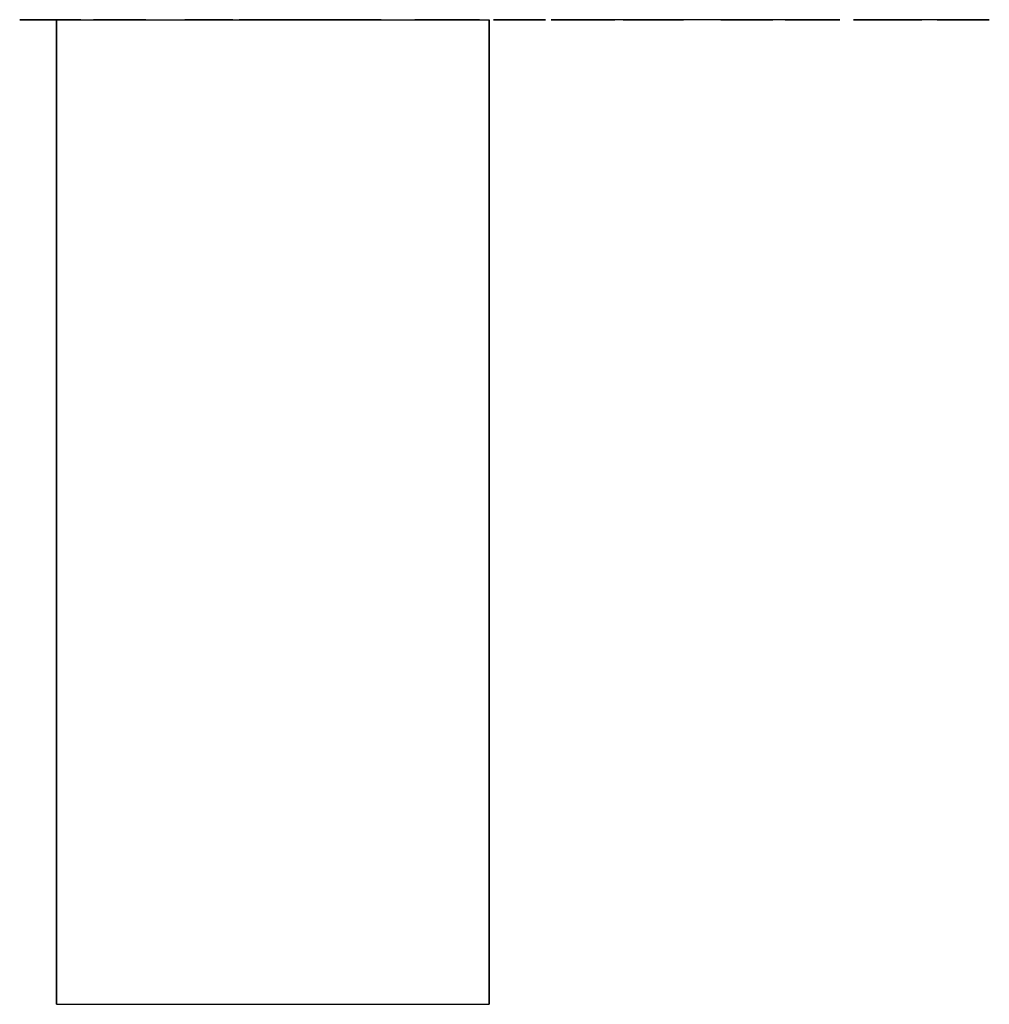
# Model space of a CAD drawing. Header units: inches. Extents: x -377 to 3073, y -401 to 2575.
# Tile 4 of 11: x -259 to -79, y 923 to 1106. Entities that reach past the tile are written whole.
import ezdxf

# ---------------------------------------------------------------- set-up
doc = ezdxf.new("R2010")
doc.units = ezdxf.units.IN
doc.layers.add('1', color=7, linetype='Continuous')

# ---------------------------------------------------------------- blocks, each defined once
blk = doc.blocks.new('SV105_P63_SERVICE_SPACE_GE_R06')
at = {"layer": '1', "color": 11}
for p, q in [((-112.633106, 1105.901009, -921.999735), (-317.36689, 1105.901009, -921.999735)), ((-317.36689, 1105.901009, -841.999735), (-317.36689, 923.785143, -841.999735)), ((-112.633106, 1105.901009, -841.999735), (-317.36689, 1105.901009, -841.999735)), ((-317.36689, 1105.901009, -921.999735), (-317.36689, 1105.901009, -841.999735)), ((-317.36689, 1105.901009, -921.999735), (-317.36689, 923.785143, -921.999735)), ((-112.633106, 1105.901009, -921.999735), (-112.633106, 1105.901009, -841.999735)), ((-112.633106, 923.785143, -921.999735), (-112.633106, 1105.901009, -921.999735)), ((-112.633106, 923.785143, -841.999735), (-112.633106, 1105.901009, -841.999735)), ((-317.36689, 923.785143, -921.999735), (-112.633106, 923.785143, -921.999735)), ((-317.36689, 923.785143, -841.999735), (-112.633106, 923.785143, -841.999735)), ((-317.36689, 923.785143, -921.999735), (-317.36689, 923.785143, -841.999735)), ((-112.633106, 923.785143, -921.999735), (-112.633106, 923.785143, -841.999735))]:
    blk.add_line(p, q, dxfattribs=at)
at = {"layer": '1', "color": 2, "extrusion": (0, -1, 0)}
for points, knots in [([(-191.6919557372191, 1105.90100947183, -884.7163966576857), (-193.9431854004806, 1105.90100947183, -885.588549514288), (-197.6775781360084, 1105.90100947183, -886.0344254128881), (-207.1062576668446, 1105.90100947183, -886.0344254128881), (-210.4301320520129, 1105.90100947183, -885.6081484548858), (-215.2490344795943, 1105.90100947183, -883.9138117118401), (-216.4554820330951, 1105.90100947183, -882.8691965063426), (-216.4289969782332, 1105.90100947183, -881.5952653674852), (-216.4554820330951, 1105.90100947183, -880.2968355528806), (-215.2371695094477, 1105.90100947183, -879.2237935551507), (-210.3462844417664, 1105.90100947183, -877.5608926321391), (-206.8943772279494, 1105.90100947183, -877.131606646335), (-199.5977446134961, 1105.90100947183, -877.131606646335), (-197.1213919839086, 1105.90100947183, -877.3128968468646), (-192.8837832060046, 1105.90100947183, -878.0282581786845), (-191.2549523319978, 1105.90100947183, -878.5574295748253), (-190.0763673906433, 1105.90100947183, -879.2433924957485), (-188.9242675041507, 1105.90100947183, -879.9342551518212), (-188.3283537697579, 1105.90100947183, -880.7084133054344), (-188.315111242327, 1105.90100947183, -881.5707666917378), (-188.3283537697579, 1105.90100947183, -882.7859010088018), (-189.4672111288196, 1105.90100947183, -883.8344443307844), (-191.6919557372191, 1105.90100947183, -884.7163966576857)], [-0.0777661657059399, 0, 0, 0, 0.2047018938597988, 0.2047018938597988, 0.3689816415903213, 0.3689816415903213, 0.5349822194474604, 0.5349822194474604, 0.5349822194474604, 0.6394115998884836, 0.6394115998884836, 0.7434637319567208, 0.7434637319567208, 0.8085346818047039, 0.8085346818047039, 0.8736056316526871, 0.8736056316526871, 0.8736056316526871, 0.9222338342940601, 0.9222338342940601, 0.9222338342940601, 1, 1, 1, 1.204701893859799]), ([(-219.8720541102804, 1105.90100947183, -797.4521136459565), (-219.8720541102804, 1105.90100947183, -798.0172164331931), (-219.8720541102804, 1105.90100947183, -798.5823192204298), (-219.8720541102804, 1105.90100947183, -799.1474220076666), (-208.2053874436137, 1105.90100947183, -799.1474220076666), (-196.538720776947, 1105.90100947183, -799.1474220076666), (-184.8720541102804, 1105.90100947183, -799.1474220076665), (-184.8720541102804, 1105.90100947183, -797.5599078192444), (-184.8720541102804, 1105.90100947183, -795.972393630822), (-184.8720541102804, 1105.90100947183, -794.3848794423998), (-184.8852966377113, 1105.90100947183, -793.5470247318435), (-184.9912368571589, 1105.90100947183, -792.9051594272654), (-185.2163598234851, 1105.90100947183, -792.4641832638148), (-185.5209379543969, 1105.90100947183, -791.8419168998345), (-186.0506390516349, 1105.90100947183, -791.3225449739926), (-187.6500966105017, 1105.90100947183, -790.4742993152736), (-188.7653571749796, 1105.90100947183, -790.1417088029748), (-191.6531136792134, 1105.90100947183, -789.6371535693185), (-193.2280889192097, 1105.90100947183, -789.5047432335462), (-197.9291861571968, 1105.90100947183, -789.5047432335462), (-200.4187813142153, 1105.90100947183, -789.8428249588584), (-204.5227825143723, 1105.90100947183, -791.2134014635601), (-205.5436394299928, 1105.90100947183, -792.4396845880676), (-205.5224395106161, 1105.90100947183, -795.3027336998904), (-205.5303969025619, 1105.90100947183, -796.3774384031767), (-205.5303969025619, 1105.90100947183, -797.4521136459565), (-210.3109493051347, 1105.90100947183, -797.4521136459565), (-215.0915017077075, 1105.90100947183, -797.4521136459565), (-219.8720541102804, 1105.90100947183, -797.4521136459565)], [-0.169952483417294, 0, 0, 0, 0.0230045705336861, 0.0230045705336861, 0.0230045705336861, 0.4979387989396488, 0.4979387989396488, 0.4979387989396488, 0.5625643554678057, 0.5625643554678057, 0.5625643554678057, 0.5892543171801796, 0.5892543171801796, 0.5892543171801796, 0.6204111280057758, 0.6204111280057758, 0.6519739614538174, 0.6519739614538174, 0.6841408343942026, 0.6841408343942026, 0.7398142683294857, 0.7398142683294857, 0.7961784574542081, 0.7961784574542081, 0.830047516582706, 0.830047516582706, 0.830047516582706, 1, 1, 1, 1.023004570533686]), ([(-219.8720541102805, 1105.90100947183, -757.4016785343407), (-219.8720541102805, 1105.90100947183, -757.9667813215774), (-219.8720541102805, 1105.90100947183, -758.5318841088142), (-219.8720541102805, 1105.90100947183, -759.0969868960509), (-208.2053874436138, 1105.90100947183, -759.0969868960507), (-196.5387207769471, 1105.90100947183, -759.0969868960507), (-184.8720541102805, 1105.90100947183, -759.0969868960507), (-184.8720541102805, 1105.90100947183, -757.5094727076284), (-184.8720541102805, 1105.90100947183, -755.9219585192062), (-184.8720541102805, 1105.90100947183, -754.3344443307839), (-184.8852966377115, 1105.90100947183, -753.4916898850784), (-184.9912368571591, 1105.90100947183, -752.8498245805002), (-185.2163598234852, 1105.90100947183, -752.4137481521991), (-185.5209379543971, 1105.90100947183, -751.7914817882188), (-186.0506390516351, 1105.90100947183, -751.2672101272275), (-187.6521469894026, 1105.90100947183, -750.4277530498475), (-188.7653571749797, 1105.90100947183, -750.0912736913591), (-191.6514206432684, 1105.90100947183, -749.5771268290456), (-193.2280889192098, 1105.90100947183, -749.4543081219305), (-197.9291861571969, 1105.90100947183, -749.4543081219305), (-200.4187813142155, 1105.90100947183, -749.7923898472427), (-204.5213226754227, 1105.90100947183, -751.1624788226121), (-205.543639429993, 1105.90100947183, -752.3892494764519), (-205.5224395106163, 1105.90100947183, -755.2522985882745), (-205.5303969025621, 1105.90100947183, -756.327003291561), (-205.5303969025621, 1105.90100947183, -757.4016785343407), (-210.3109493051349, 1105.90100947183, -757.4016785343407), (-215.0915017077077, 1105.90100947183, -757.4016785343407), (-219.8720541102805, 1105.90100947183, -757.4016785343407)], [-0.1699477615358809, 0, 0, 0, 0.0229957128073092, 0.0229957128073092, 0.0229957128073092, 0.4977470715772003, 0.4977470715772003, 0.4977470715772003, 0.5623477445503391, 0.5623477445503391, 0.5623477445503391, 0.589030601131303, 0.589030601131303, 0.589030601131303, 0.6201829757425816, 0.6201829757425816, 0.6518217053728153, 0.6518217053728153, 0.6840284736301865, 0.6840284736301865, 0.7397709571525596, 0.7397709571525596, 0.796165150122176, 0.796165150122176, 0.8300522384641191, 0.8300522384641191, 0.8300522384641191, 1, 1, 1, 1.022995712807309]), ([(-219.87205411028, 1105.90100947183, -896.4169641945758), (-219.87205411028, 1105.90100947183, -896.9820669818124), (-219.87205411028, 1105.90100947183, -897.5471697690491), (-219.87205411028, 1105.90100947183, -898.1122725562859), (-208.2053874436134, 1105.90100947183, -898.1122725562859), (-196.5387207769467, 1105.90100947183, -898.1122725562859), (-184.87205411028, 1105.90100947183, -898.1122725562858), (-184.87205411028, 1105.90100947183, -895.2165290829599), (-184.87205411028, 1105.90100947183, -892.3207856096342), (-184.87205411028, 1105.90100947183, -889.4250421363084), (-186.209549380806, 1105.90100947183, -889.4250421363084), (-187.5470446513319, 1105.90100947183, -889.4250421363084), (-188.8845399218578, 1105.90100947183, -889.4250421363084), (-188.8845399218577, 1105.90100947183, -891.7556828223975), (-188.8845399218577, 1105.90100947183, -894.0863235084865), (-188.8845399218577, 1105.90100947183, -896.4169641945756), (-192.6145184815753, 1105.90100947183, -896.4169641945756), (-196.3444970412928, 1105.90100947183, -896.4169641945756), (-200.0744756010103, 1105.90100947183, -896.4169641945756), (-200.0744756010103, 1105.90100947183, -894.4391044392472), (-200.0744756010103, 1105.90100947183, -892.4612446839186), (-200.0744756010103, 1105.90100947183, -890.48338492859), (-201.4163850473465, 1105.90100947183, -890.48338492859), (-202.7582944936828, 1105.90100947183, -890.48338492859), (-204.100203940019, 1105.90100947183, -890.48338492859), (-204.100203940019, 1105.90100947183, -892.4612446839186), (-204.100203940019, 1105.90100947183, -894.439104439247), (-204.100203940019, 1105.90100947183, -896.4169641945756), (-209.357487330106, 1105.90100947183, -896.4169641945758), (-214.614770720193, 1105.90100947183, -896.4169641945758), (-219.87205411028, 1105.90100947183, -896.4169641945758)], [-0.1589237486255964, 0, 0, 0, 0.0170826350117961, 0.0170826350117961, 0.0170826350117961, 0.369757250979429, 0.369757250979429, 0.369757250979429, 0.4572934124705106, 0.4572934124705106, 0.4572934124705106, 0.4977248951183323, 0.4977248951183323, 0.4977248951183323, 0.5681784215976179, 0.5681784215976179, 0.5681784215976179, 0.6809328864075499, 0.6809328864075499, 0.6809328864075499, 0.7407221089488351, 0.7407221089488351, 0.7407221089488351, 0.7812870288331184, 0.7812870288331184, 0.7812870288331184, 0.8410762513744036, 0.8410762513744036, 0.8410762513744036, 1, 1, 1, 1.017082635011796]), ([(-219.8720541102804, 1105.90100947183, -815.4635400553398), (-219.8720541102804, 1105.90100947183, -816.0286428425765), (-219.8720541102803, 1105.90100947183, -816.5937456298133), (-219.8720541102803, 1105.90100947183, -817.1588484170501), (-208.2053874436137, 1105.90100947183, -817.1588484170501), (-196.538720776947, 1105.90100947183, -817.1588484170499), (-184.8720541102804, 1105.90100947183, -817.1588484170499), (-184.8720541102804, 1105.90100947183, -815.2610176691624), (-184.8720541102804, 1105.90100947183, -813.363186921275), (-184.8720541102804, 1105.90100947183, -811.4653561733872), (-184.8852966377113, 1105.90100947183, -810.3139184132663), (-185.216359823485, 1105.90100947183, -809.4466652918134), (-185.8387586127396, 1105.90100947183, -808.8488976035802), (-186.4876424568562, 1105.90100947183, -808.2560296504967), (-187.600014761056, 1105.90100947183, -807.7758556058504), (-190.8034392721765, 1105.90100947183, -807.0548181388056), (-192.5792050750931, 1105.90100947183, -806.8841038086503), (-197.0154517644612, 1105.90100947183, -806.8841038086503), (-199.1342561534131, 1105.90100947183, -807.1731881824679), (-200.8292996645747, 1105.90100947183, -807.7709558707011), (-202.5508282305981, 1105.90100947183, -808.3589240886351), (-203.649958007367, 1105.90100947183, -809.2751745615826), (-204.1002039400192, 1105.90100947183, -810.5099078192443), (-204.7226027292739, 1105.90100947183, -810.083630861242), (-205.3317589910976, 1105.90100947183, -809.7553486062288), (-205.9011876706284, 1105.90100947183, -809.5397602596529), (-207.2121978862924, 1105.90100947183, -809.0595862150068), (-208.7218460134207, 1105.90100947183, -808.6137103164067), (-210.4433745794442, 1105.90100947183, -808.1825336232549), (-213.5862677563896, 1105.90100947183, -807.449206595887), (-216.729160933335, 1105.90100947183, -806.7158795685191), (-219.8720541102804, 1105.90100947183, -805.9825525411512), (-219.8720541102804, 1105.90100947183, -806.647283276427), (-219.8720541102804, 1105.90100947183, -807.3120140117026), (-219.8720541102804, 1105.90100947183, -807.976744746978), (-217.4707424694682, 1105.90100947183, -808.5434807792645), (-215.0694308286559, 1105.90100947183, -809.1102168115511), (-210.6017440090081, 1105.90100947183, -810.1646401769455), (-209.0131816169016, 1105.90100947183, -810.5785041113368), (-206.8019605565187, 1105.90100947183, -811.2213376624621), (-206.020370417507, 1105.90100947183, -811.5094537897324), (-205.0792426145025, 1105.90100947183, -812.0124343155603), (-204.7623303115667, 1105.90100947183, -812.2787122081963), (-204.5636924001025, 1105.90100947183, -812.5432979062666), (-204.4577521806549, 1105.90100947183, -812.7392873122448), (-204.4047820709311, 1105.90100947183, -813.0528703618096), (-204.3782970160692, 1105.90100947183, -813.4938465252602), (-204.3782970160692, 1105.90100947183, -814.1504110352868), (-204.3782970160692, 1105.90100947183, -814.8069755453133), (-204.3782970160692, 1105.90100947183, -815.4635400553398), (-209.5428827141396, 1105.90100947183, -815.4635400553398), (-214.70746841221, 1105.90100947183, -815.4635400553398), (-219.8720541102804, 1105.90100947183, -815.4635400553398)], [-0.1311604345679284, 0, 0, 0, 0.0137409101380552, 0.0137409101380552, 0.0137409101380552, 0.2974249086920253, 0.2974249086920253, 0.2974249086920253, 0.3435721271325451, 0.3435721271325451, 0.3435721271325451, 0.3668080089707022, 0.3668080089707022, 0.3668080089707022, 0.39663627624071, 0.39663627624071, 0.4269378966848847, 0.4269378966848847, 0.4666434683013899, 0.4666434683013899, 0.4666434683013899, 0.5005910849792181, 0.5005910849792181, 0.5005910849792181, 0.5163528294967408, 0.5163528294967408, 0.5163528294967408, 0.5528111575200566, 0.5528111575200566, 0.5528111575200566, 0.6272372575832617, 0.6272372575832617, 0.6272372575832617, 0.6425668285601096, 0.6425668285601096, 0.6425668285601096, 0.6994656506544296, 0.6994656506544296, 0.7484281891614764, 0.7484281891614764, 0.7967954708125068, 0.7967954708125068, 0.8439113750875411, 0.8439113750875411, 0.8439113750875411, 0.8521653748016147, 0.8521653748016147, 0.8521653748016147, 0.8688395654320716, 0.8688395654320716, 0.8688395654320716, 1, 1, 1, 1.013740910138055]), ([(-195.2409530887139, 1105.90100947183, -825.5765934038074), (-198.4809581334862, 1105.90100947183, -826.0257357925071), (-201.7209631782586, 1105.90100947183, -826.4748781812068), (-204.9609682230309, 1105.90100947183, -826.9240205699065), (-204.9609682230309, 1105.90100947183, -825.4834984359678), (-204.9609682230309, 1105.90100947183, -824.0429763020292), (-204.9609682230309, 1105.90100947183, -822.6024541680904), (-201.9151869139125, 1105.90100947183, -823.0205649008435), (-198.8694056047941, 1105.90100947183, -823.4386756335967), (-192.9106781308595, 1105.90100947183, -824.2566621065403), (-190.5001282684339, 1105.90100947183, -824.5819471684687), (-188.6064468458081, 1105.90100947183, -824.8416331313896), (-190.8311914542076, 1105.90100947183, -825.0474220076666), (-193.0294510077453, 1105.90100947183, -825.2924087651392), (-195.2409530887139, 1105.90100947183, -825.5765934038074)], [-0.1788844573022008, 0, 0, 0, 0.2504035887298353, 0.2504035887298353, 0.2504035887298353, 0.3606797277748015, 0.3606797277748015, 0.3606797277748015, 0.5960297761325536, 0.5960297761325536, 0.8211155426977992, 0.8211155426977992, 0.8211155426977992, 1, 1, 1, 1.250403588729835]), ([(-188.8845399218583, 1105.90100947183, -757.4016785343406), (-193.0956636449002, 1105.90100947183, -757.4016785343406), (-197.3067873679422, 1105.90100947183, -757.4016785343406), (-201.5179110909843, 1105.90100947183, -757.4016785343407), (-201.5179110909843, 1105.90100947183, -756.3139373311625), (-201.5179110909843, 1105.90100947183, -755.2261961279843), (-201.5179110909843, 1105.90100947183, -754.1384549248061), (-201.5311536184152, 1105.90100947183, -753.0507137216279), (-200.9749674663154, 1105.90100947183, -752.281455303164), (-198.7334244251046, 1105.90100947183, -751.3837832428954), (-197.1346345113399, 1105.90100947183, -751.1496164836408), (-193.6253647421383, 1105.90100947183, -751.1496164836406), (-192.3673246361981, 1105.90100947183, -751.2819093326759), (-190.2734315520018, 1105.90100947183, -751.8048591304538), (-189.5731513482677, 1105.90100947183, -752.1687613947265), (-189.215603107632, 1105.90100947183, -752.6048378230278), (-189.0169651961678, 1105.90100947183, -752.8841227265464), (-188.9110249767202, 1105.90100947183, -753.4083943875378), (-188.8845399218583, 1105.90100947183, -754.1678533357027), (-188.8845399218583, 1105.90100947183, -755.2457950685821), (-188.8845399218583, 1105.90100947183, -756.3237368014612), (-188.8845399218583, 1105.90100947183, -757.4016785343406)], [-0.0928442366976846, 0, 0, 0, 0.4134814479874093, 0.4134814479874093, 0.4134814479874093, 0.5202844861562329, 0.5202844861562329, 0.5202844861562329, 0.6203118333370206, 0.6203118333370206, 0.7194783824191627, 0.7194783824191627, 0.7909555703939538, 0.7909555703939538, 0.8607520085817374, 0.8607520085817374, 0.8607520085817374, 0.9071557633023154, 0.9071557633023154, 0.9071557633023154, 1, 1, 1, 1.413481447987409]), ([(-188.8845399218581, 1105.90100947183, -797.4521136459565), (-193.0956636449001, 1105.90100947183, -797.4521136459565), (-197.3067873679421, 1105.90100947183, -797.4521136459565), (-201.5179110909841, 1105.90100947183, -797.4521136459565), (-201.5179110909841, 1105.90100947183, -796.3643724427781), (-201.5179110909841, 1105.90100947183, -795.2766312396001), (-201.5179110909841, 1105.90100947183, -794.1888900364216), (-201.5311536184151, 1105.90100947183, -793.1011488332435), (-200.9749674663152, 1105.90100947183, -792.3318904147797), (-198.7334244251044, 1105.90100947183, -791.4342183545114), (-197.1346345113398, 1105.90100947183, -791.2000515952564), (-193.6253647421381, 1105.90100947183, -791.2000515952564), (-192.3673246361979, 1105.90100947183, -791.3323444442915), (-190.2734315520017, 1105.90100947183, -791.8552942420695), (-189.5731513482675, 1105.90100947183, -792.2191965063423), (-189.2156031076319, 1105.90100947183, -792.6601726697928), (-189.0169651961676, 1105.90100947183, -792.9345578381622), (-188.91102497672, 1105.90100947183, -793.4588294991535), (-188.8845399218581, 1105.90100947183, -794.2231881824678), (-188.8845399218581, 1105.90100947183, -795.2994966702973), (-188.8845399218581, 1105.90100947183, -796.3758051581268), (-188.8845399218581, 1105.90100947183, -797.4521136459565)], [-0.0927076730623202, 0, 0, 0, 0.4135409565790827, 0.4135409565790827, 0.4135409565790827, 0.5203593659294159, 0.5203593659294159, 0.5203593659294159, 0.6204011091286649, 0.6204011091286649, 0.7195819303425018, 0.7195819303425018, 0.7910694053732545, 0.7910694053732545, 0.8608758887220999, 0.8608758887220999, 0.8608758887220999, 0.9072923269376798, 0.9072923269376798, 0.9072923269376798, 1, 1, 1, 1.413540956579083]), ([(-188.8845399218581, 1105.90100947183, -815.4635400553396), (-192.7116303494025, 1105.90100947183, -815.4635400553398), (-196.538720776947, 1105.90100947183, -815.4635400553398), (-200.3658112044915, 1105.90100947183, -815.4635400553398), (-200.3658112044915, 1105.90100947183, -814.2451392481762), (-200.3658112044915, 1105.90100947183, -813.0267384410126), (-200.3658112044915, 1105.90100947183, -811.808337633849), (-200.3790537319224, 1105.90100947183, -811.0292797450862), (-200.1671732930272, 1105.90100947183, -810.4119131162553), (-199.7434124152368, 1105.90100947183, -809.9611374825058), (-199.3064090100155, 1105.90100947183, -809.5103618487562), (-198.631040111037, 1105.90100947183, -809.1673803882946), (-196.7112492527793, 1105.90100947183, -808.6905884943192), (-195.6647139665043, 1105.90100947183, -808.5794121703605), (-192.9102682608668, 1105.90100947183, -808.5794121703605), (-191.5595304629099, 1105.90100947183, -808.8047999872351), (-190.486885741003, 1105.90100947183, -809.2555756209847), (-189.440726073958, 1105.90100947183, -809.7063512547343), (-188.91102497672, 1105.90100947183, -810.4168128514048), (-188.8845399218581, 1105.90100947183, -811.4016596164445), (-188.8845399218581, 1105.90100947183, -812.7556197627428), (-188.8845399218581, 1105.90100947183, -814.1095799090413), (-188.8845399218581, 1105.90100947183, -815.4635400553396)], [-0.1205760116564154, 0, 0, 0, 0.363631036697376, 0.363631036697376, 0.363631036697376, 0.4793974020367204, 0.4793974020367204, 0.4793974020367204, 0.5427519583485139, 0.5427519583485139, 0.5427519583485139, 0.6172286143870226, 0.6172286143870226, 0.6906561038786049, 0.6906561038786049, 0.7948206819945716, 0.7948206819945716, 0.7948206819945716, 0.8794239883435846, 0.8794239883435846, 0.8794239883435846, 1, 1, 1, 1.363631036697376]), ([(-188.8845399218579, 1105.90100947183, -871.4087159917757), (-192.7116303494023, 1105.90100947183, -871.4087159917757), (-196.5387207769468, 1105.90100947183, -871.4087159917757), (-200.3658112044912, 1105.90100947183, -871.4087159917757), (-200.3658112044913, 1105.90100947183, -870.1903151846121), (-200.3658112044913, 1105.90100947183, -868.9719143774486), (-200.3658112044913, 1105.90100947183, -867.753513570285), (-200.3790537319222, 1105.90100947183, -866.9744556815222), (-200.167173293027, 1105.90100947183, -866.3570890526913), (-199.7434124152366, 1105.90100947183, -865.9063134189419), (-199.3064090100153, 1105.90100947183, -865.4555377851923), (-198.6310401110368, 1105.90100947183, -865.1125563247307), (-196.7112492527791, 1105.90100947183, -864.6357644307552), (-195.6647139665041, 1105.90100947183, -864.5245881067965), (-192.9102682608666, 1105.90100947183, -864.5245881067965), (-191.5595304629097, 1105.90100947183, -864.7499759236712), (-190.4868857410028, 1105.90100947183, -865.2007515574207), (-189.4407260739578, 1105.90100947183, -865.6515271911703), (-188.9110249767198, 1105.90100947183, -866.3619887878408), (-188.8845399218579, 1105.90100947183, -867.3468355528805), (-188.8845399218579, 1105.90100947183, -868.7007956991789), (-188.8845399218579, 1105.90100947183, -870.0547558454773), (-188.8845399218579, 1105.90100947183, -871.4087159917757)], [-0.1205760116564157, 0, 0, 0, 0.3636310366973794, 0.3636310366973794, 0.3636310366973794, 0.4793974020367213, 0.4793974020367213, 0.4793974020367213, 0.5427519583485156, 0.5427519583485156, 0.5427519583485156, 0.6172286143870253, 0.6172286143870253, 0.6906561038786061, 0.6906561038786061, 0.794820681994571, 0.794820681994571, 0.794820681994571, 0.8794239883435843, 0.8794239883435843, 0.8794239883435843, 1, 1, 1, 1.363631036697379])]:
    blk.add_open_spline(points, degree=3, knots=knots, dxfattribs=at)
at = {"layer": '1', "color": 2, "extrusion": (0, 1, 0)}
for points, knots in [([(-219.8720541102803, 1105.90100947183, -831.5689694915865), (-219.8720541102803, 1105.90100947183, -834.7488976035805), (-219.8720541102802, 1105.90100947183, -837.9288257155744), (-219.8720541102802, 1105.90100947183, -841.1087538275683), (-208.2053874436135, 1105.90100947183, -841.1087538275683), (-196.5387207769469, 1105.90100947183, -841.1087538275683), (-184.8720541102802, 1105.90100947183, -841.1087538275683), (-184.8720541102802, 1105.90100947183, -838.0349866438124), (-184.8720541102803, 1105.90100947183, -834.9612194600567), (-184.8720541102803, 1105.90100947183, -831.8874522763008), (-186.2095493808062, 1105.90100947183, -831.8874522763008), (-187.5470446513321, 1105.90100947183, -831.8874522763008), (-188.884539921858, 1105.90100947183, -831.8874522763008), (-188.884539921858, 1105.90100947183, -834.3961166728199), (-188.884539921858, 1105.90100947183, -836.904781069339), (-188.884539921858, 1105.90100947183, -839.4134454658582), (-192.5218207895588, 1105.90100947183, -839.4134454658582), (-196.1591016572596, 1105.90100947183, -839.4134454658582), (-199.7963825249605, 1105.90100947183, -839.4134454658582), (-199.7963825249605, 1105.90100947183, -837.0811715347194), (-199.7963825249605, 1105.90100947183, -834.7488976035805), (-199.7963825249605, 1105.90100947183, -832.4166236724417), (-201.1338777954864, 1105.90100947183, -832.4166236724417), (-202.4713730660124, 1105.90100947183, -832.4166236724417), (-203.8088683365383, 1105.90100947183, -832.4166236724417), (-203.8088683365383, 1105.90100947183, -834.7488976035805), (-203.8088683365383, 1105.90100947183, -837.0811715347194), (-203.8088683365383, 1105.90100947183, -839.4134454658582), (-207.8257683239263, 1105.90100947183, -839.4134454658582), (-211.8426683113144, 1105.90100947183, -839.4134454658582), (-215.8595682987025, 1105.90100947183, -839.4134454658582), (-215.8595682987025, 1105.90100947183, -836.798620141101), (-215.8595682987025, 1105.90100947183, -834.1837948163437), (-215.8595682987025, 1105.90100947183, -831.5689694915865), (-217.1970635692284, 1105.90100947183, -831.5689694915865), (-218.5345588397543, 1105.90100947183, -831.5689694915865), (-219.8720541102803, 1105.90100947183, -831.5689694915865)], [-0.0339680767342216, 0, 0, 0, 0.0807599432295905, 0.0807599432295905, 0.0807599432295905, 0.377055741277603, 0.377055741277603, 0.377055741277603, 0.4551195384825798, 0.4551195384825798, 0.4551195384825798, 0.4890876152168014, 0.4890876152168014, 0.4890876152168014, 0.5527996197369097, 0.5527996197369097, 0.5527996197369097, 0.6451748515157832, 0.6451748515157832, 0.6451748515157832, 0.7044071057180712, 0.7044071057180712, 0.7044071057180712, 0.7383751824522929, 0.7383751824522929, 0.7383751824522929, 0.7976074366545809, 0.7976074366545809, 0.7976074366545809, 0.8996237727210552, 0.8996237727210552, 0.8996237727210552, 0.9660319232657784, 0.9660319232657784, 0.9660319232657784, 1, 1, 1, 1.080759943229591]), ([(-219.87205411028, 1105.90100947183, -905.5304715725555), (-219.87205411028, 1105.90100947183, -908.7087664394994), (-219.87205411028, 1105.90100947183, -911.8870613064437), (-219.87205411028, 1105.90100947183, -915.0653561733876), (-208.2053874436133, 1105.90100947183, -915.0653561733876), (-196.5387207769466, 1105.90100947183, -915.0653561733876), (-184.87205411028, 1105.90100947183, -915.0653561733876), (-184.87205411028, 1105.90100947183, -911.9915889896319), (-184.87205411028, 1105.90100947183, -908.917821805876), (-184.87205411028, 1105.90100947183, -905.8440546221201), (-186.2095493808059, 1105.90100947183, -905.8440546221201), (-187.5470446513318, 1105.90100947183, -905.8440546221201), (-188.8845399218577, 1105.90100947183, -905.8440546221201), (-188.8845399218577, 1105.90100947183, -908.3527190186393), (-188.8845399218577, 1105.90100947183, -910.8613834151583), (-188.8845399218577, 1105.90100947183, -913.3700478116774), (-192.5218207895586, 1105.90100947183, -913.3700478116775), (-196.1591016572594, 1105.90100947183, -913.3700478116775), (-199.7963825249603, 1105.90100947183, -913.3700478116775), (-199.7963825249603, 1105.90100947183, -911.0394071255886), (-199.7963825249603, 1105.90100947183, -908.7087664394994), (-199.7963825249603, 1105.90100947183, -906.3781257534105), (-201.1338777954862, 1105.90100947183, -906.3781257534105), (-202.4713730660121, 1105.90100947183, -906.3781257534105), (-203.808868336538, 1105.90100947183, -906.3781257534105), (-203.808868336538, 1105.90100947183, -908.7087664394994), (-203.808868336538, 1105.90100947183, -911.0394071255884), (-203.808868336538, 1105.90100947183, -913.3700478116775), (-207.8257683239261, 1105.90100947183, -913.3700478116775), (-211.8426683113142, 1105.90100947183, -913.3700478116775), (-215.8595682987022, 1105.90100947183, -913.3700478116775), (-215.8595682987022, 1105.90100947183, -910.7568557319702), (-215.8595682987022, 1105.90100947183, -908.1436636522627), (-215.8595682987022, 1105.90100947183, -905.5304715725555), (-217.1970635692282, 1105.90100947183, -905.5304715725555), (-218.5345588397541, 1105.90100947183, -905.5304715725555), (-219.87205411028, 1105.90100947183, -905.5304715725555)], [-0.0339737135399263, 0, 0, 0, 0.0807318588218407, 0.0807318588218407, 0.0807318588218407, 0.377076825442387, 0.377076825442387, 0.377076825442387, 0.4551535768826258, 0.4551535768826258, 0.4551535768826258, 0.4891272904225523, 0.4891272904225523, 0.4891272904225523, 0.5528498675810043, 0.5528498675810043, 0.5528498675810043, 0.6452404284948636, 0.6452404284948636, 0.6452404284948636, 0.7044410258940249, 0.7044410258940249, 0.7044410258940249, 0.7384147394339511, 0.7384147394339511, 0.7384147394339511, 0.7976153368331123, 0.7976153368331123, 0.7976153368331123, 0.89964860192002, 0.89964860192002, 0.89964860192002, 0.9660262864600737, 0.9660262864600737, 0.9660262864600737, 1, 1, 1, 1.080731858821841]), ([(-219.8720541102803, 1105.90100947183, -828.8153183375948), (-219.8720541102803, 1105.90100947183, -829.411452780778), (-219.8720541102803, 1105.90100947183, -830.0075872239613), (-219.8720541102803, 1105.90100947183, -830.6037216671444), (-208.2053874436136, 1105.90100947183, -828.9721098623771), (-196.5387207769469, 1105.90100947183, -827.3404980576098), (-184.8720541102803, 1105.90100947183, -825.7088862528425), (-184.8720541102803, 1105.90100947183, -825.1421502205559), (-184.8720541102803, 1105.90100947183, -824.5754141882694), (-184.8720541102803, 1105.90100947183, -824.0086781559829), (-196.5387207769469, 1105.90100947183, -822.2578394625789), (-208.2053874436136, 1105.90100947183, -820.5070007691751), (-219.8720541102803, 1105.90100947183, -818.756162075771), (-219.8720541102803, 1105.90100947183, -819.3539297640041), (-219.8720541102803, 1105.90100947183, -819.9516974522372), (-219.8720541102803, 1105.90100947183, -820.5494651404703), (-216.2391874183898, 1105.90100947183, -821.0492381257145), (-212.6063207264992, 1105.90100947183, -821.5490111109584), (-208.9734540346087, 1105.90100947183, -822.0487840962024), (-208.9734540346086, 1105.90100947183, -823.8437204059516), (-208.9734540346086, 1105.90100947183, -825.6386567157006), (-208.9734540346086, 1105.90100947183, -827.4335930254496), (-212.6063207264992, 1105.90100947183, -827.8941681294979), (-216.2391874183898, 1105.90100947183, -828.3547432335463), (-219.8720541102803, 1105.90100947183, -828.8153183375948)], [-0.1062600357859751, 0, 0, 0, 0.0172982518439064, 0.0172982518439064, 0.0172982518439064, 0.3591288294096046, 0.3591288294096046, 0.3591288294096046, 0.3755740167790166, 0.3755740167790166, 0.3755740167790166, 0.7179009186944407, 0.7179009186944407, 0.7179009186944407, 0.7352465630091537, 0.7352465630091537, 0.7352465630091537, 0.841655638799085, 0.841655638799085, 0.841655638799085, 0.8937399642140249, 0.8937399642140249, 0.8937399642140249, 1, 1, 1, 1.017298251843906]), ([(-219.8720541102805, 1105.90100947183, -772.7623482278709), (-219.8720541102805, 1105.90100947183, -773.3274510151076), (-219.8720541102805, 1105.90100947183, -773.8925538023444), (-219.8720541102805, 1105.90100947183, -774.457656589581), (-208.2053874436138, 1105.90100947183, -774.457656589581), (-196.5387207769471, 1105.90100947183, -774.457656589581), (-184.8720541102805, 1105.90100947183, -774.4576565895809), (-184.8720541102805, 1105.90100947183, -773.6018361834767), (-184.8720541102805, 1105.90100947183, -772.7460157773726), (-184.8720541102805, 1105.90100947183, -771.8901953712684), (-193.1133203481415, 1105.90100947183, -770.8547180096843), (-201.3545865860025, 1105.90100947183, -769.8192406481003), (-211.9260760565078, 1105.90100947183, -768.4909814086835), (-213.6480662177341, 1105.90100947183, -768.2888900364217), (-214.7604385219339, 1105.90100947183, -768.1565971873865), (-213.5156409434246, 1105.90100947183, -768.0096051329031), (-211.6484445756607, 1105.90100947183, -767.7793175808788), (-201.0681483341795, 1105.90100947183, -766.4813924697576), (-192.9720667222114, 1105.90100947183, -765.4241782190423), (-184.8720541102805, 1105.90100947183, -764.3985003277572), (-184.8720541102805, 1105.90100947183, -763.6194424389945), (-184.8720541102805, 1105.90100947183, -762.8403845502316), (-184.8720541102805, 1105.90100947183, -762.0613266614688), (-196.5387207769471, 1105.90100947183, -762.0613266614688), (-208.2053874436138, 1105.90100947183, -762.0613266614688), (-219.8720541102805, 1105.90100947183, -762.0613266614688), (-219.8720541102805, 1105.90100947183, -762.6264294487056), (-219.8720541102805, 1105.90100947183, -763.1915322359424), (-219.8720541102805, 1105.90100947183, -763.7566350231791), (-210.0240278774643, 1105.90100947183, -763.7566350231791), (-200.176001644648, 1105.90100947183, -763.7566350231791), (-190.3279754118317, 1105.90100947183, -763.7566350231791), (-200.176001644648, 1105.90100947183, -764.9913682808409), (-210.0240278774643, 1105.90100947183, -766.2261015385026), (-219.8720541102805, 1105.90100947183, -767.4608347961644), (-219.8720541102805, 1105.90100947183, -768.0030721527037), (-219.8720541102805, 1105.90100947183, -768.545309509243), (-219.8720541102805, 1105.90100947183, -769.0875468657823), (-210.0240278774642, 1105.90100947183, -770.312480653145), (-200.176001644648, 1105.90100947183, -771.5374144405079), (-190.3279754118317, 1105.90100947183, -772.7623482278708), (-200.176001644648, 1105.90100947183, -772.7623482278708), (-210.0240278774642, 1105.90100947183, -772.7623482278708), (-219.8720541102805, 1105.90100947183, -772.7623482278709)], [-0.1141571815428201, 0, 0, 0, 0.0067956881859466, 0.0067956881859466, 0.0067956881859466, 0.1470941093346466, 0.1470941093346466, 0.1470941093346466, 0.1573858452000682, 0.1573858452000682, 0.1573858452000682, 0.2572710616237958, 0.2572710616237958, 0.2855136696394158, 0.2855136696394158, 0.2855136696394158, 0.3086799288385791, 0.3086799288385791, 0.3844922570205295, 0.3844922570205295, 0.3844922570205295, 0.3935230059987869, 0.3935230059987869, 0.3935230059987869, 0.5287616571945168, 0.5287616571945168, 0.5287616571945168, 0.5353122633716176, 0.5353122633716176, 0.5353122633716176, 0.6494694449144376, 0.6494694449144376, 0.6494694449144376, 0.7645203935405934, 0.7645203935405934, 0.7645203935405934, 0.7708059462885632, 0.7708059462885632, 0.7708059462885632, 0.8858428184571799, 0.8858428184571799, 0.8858428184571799, 1, 1, 1, 1.006795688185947]), ([(-219.8720541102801, 1105.90100947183, -871.4087159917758), (-219.8720541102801, 1105.90100947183, -871.9738187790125), (-219.8720541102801, 1105.90100947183, -872.5389215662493), (-219.8720541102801, 1105.90100947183, -873.1040243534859), (-208.2053874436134, 1105.90100947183, -873.1040243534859), (-196.5387207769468, 1105.90100947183, -873.1040243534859), (-184.8720541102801, 1105.90100947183, -873.1040243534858), (-184.8720541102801, 1105.90100947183, -871.2061936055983), (-184.8720541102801, 1105.90100947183, -869.3083628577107), (-184.8720541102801, 1105.90100947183, -867.4105321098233), (-184.8852966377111, 1105.90100947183, -866.2590943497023), (-185.2163598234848, 1105.90100947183, -865.3918412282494), (-185.8387586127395, 1105.90100947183, -864.7940735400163), (-186.487642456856, 1105.90100947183, -864.2012055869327), (-187.6000147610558, 1105.90100947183, -863.7210315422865), (-190.8034392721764, 1105.90100947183, -862.9999940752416), (-192.5792050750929, 1105.90100947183, -862.8292797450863), (-197.015451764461, 1105.90100947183, -862.8292797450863), (-199.1342561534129, 1105.90100947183, -863.118364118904), (-200.8292996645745, 1105.90100947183, -863.716131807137), (-202.5508282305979, 1105.90100947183, -864.3041000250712), (-203.6499580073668, 1105.90100947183, -865.2203504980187), (-204.1002039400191, 1105.90100947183, -866.4550837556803), (-204.7226027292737, 1105.90100947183, -866.028806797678), (-205.3317589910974, 1105.90100947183, -865.7005245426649), (-205.9011876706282, 1105.90100947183, -865.4849361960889), (-207.2121978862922, 1105.90100947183, -865.0047621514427), (-208.7218460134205, 1105.90100947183, -864.5588862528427), (-210.443374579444, 1105.90100947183, -864.127709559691), (-213.5862677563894, 1105.90100947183, -863.3943825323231), (-216.7291609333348, 1105.90100947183, -862.6610555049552), (-219.8720541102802, 1105.90100947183, -861.9277284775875), (-219.8720541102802, 1105.90100947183, -862.592459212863), (-219.8720541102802, 1105.90100947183, -863.2571899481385), (-219.8720541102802, 1105.90100947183, -863.9219206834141), (-217.4707424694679, 1105.90100947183, -864.4886567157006), (-215.0694308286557, 1105.90100947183, -865.0553927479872), (-210.6017440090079, 1105.90100947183, -866.1098161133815), (-209.0131816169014, 1105.90100947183, -866.5236800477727), (-206.8019605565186, 1105.90100947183, -867.1665135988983), (-206.0203704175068, 1105.90100947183, -867.4546297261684), (-205.0792426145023, 1105.90100947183, -867.9576102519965), (-204.7623303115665, 1105.90100947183, -868.2238881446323), (-204.5636924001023, 1105.90100947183, -868.4884738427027), (-204.4577521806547, 1105.90100947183, -868.6844632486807), (-204.4047820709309, 1105.90100947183, -868.9980462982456), (-204.378297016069, 1105.90100947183, -869.4390224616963), (-204.378297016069, 1105.90100947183, -870.0955869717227), (-204.378297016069, 1105.90100947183, -870.7521514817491), (-204.378297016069, 1105.90100947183, -871.4087159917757), (-209.5428827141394, 1105.90100947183, -871.4087159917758), (-214.7074684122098, 1105.90100947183, -871.4087159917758), (-219.8720541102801, 1105.90100947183, -871.4087159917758)], [-0.1311604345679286, 0, 0, 0, 0.0137409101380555, 0.0137409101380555, 0.0137409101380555, 0.2974249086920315, 0.2974249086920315, 0.2974249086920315, 0.3435721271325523, 0.3435721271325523, 0.3435721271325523, 0.3668080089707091, 0.3668080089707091, 0.3668080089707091, 0.3966362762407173, 0.3966362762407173, 0.4269378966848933, 0.4269378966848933, 0.4666434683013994, 0.4666434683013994, 0.4666434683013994, 0.5005910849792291, 0.5005910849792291, 0.5005910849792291, 0.5163528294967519, 0.5163528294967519, 0.5163528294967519, 0.5528111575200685, 0.5528111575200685, 0.5528111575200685, 0.6272372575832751, 0.6272372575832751, 0.6272372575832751, 0.6425668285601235, 0.6425668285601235, 0.6425668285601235, 0.6994656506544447, 0.6994656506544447, 0.7484281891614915, 0.7484281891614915, 0.7967954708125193, 0.7967954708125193, 0.8439113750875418, 0.8439113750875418, 0.8439113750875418, 0.8521653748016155, 0.8521653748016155, 0.8521653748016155, 0.8688395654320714, 0.8688395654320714, 0.8688395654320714, 1, 1, 1, 1.013740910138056]), ([(-204.987453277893, 1105.90100947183, -778.8037216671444), (-198.2823202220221, 1105.90100947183, -778.8037216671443), (-191.5771871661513, 1105.90100947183, -778.8037216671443), (-184.8720541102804, 1105.90100947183, -778.8037216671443), (-184.8720541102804, 1105.90100947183, -778.2386188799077), (-184.8720541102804, 1105.90100947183, -777.673516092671), (-184.8720541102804, 1105.90100947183, -777.1084133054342), (-191.6080863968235, 1105.90100947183, -777.1084133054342), (-198.3441186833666, 1105.90100947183, -777.1084133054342), (-208.6291483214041, 1105.90100947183, -777.1084133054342), (-211.4365641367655, 1105.90100947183, -777.2554053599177), (-215.5548886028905, 1105.90100947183, -777.8391912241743), (-217.2235486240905, 1105.90100947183, -778.3627455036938), (-218.5080737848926, 1105.90100947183, -779.1222044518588), (-219.8190840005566, 1105.90100947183, -779.8767636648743), (-220.4547253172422, 1105.90100947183, -780.8763096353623), (-220.4547253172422, 1105.90100947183, -783.3065782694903), (-219.8985391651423, 1105.90100947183, -784.2865252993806), (-217.6435431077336, 1105.90100947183, -785.8096964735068), (-216.0184786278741, 1105.90100947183, -786.3591132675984), (-211.7401152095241, 1105.90100947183, -787.0040369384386), (-208.8145437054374, 1105.90100947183, -787.1724693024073), (-198.3441186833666, 1105.90100947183, -787.1724693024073), (-191.6080863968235, 1105.90100947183, -787.1724693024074), (-184.8720541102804, 1105.90100947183, -787.1724693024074), (-184.8720541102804, 1105.90100947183, -786.6073665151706), (-184.8720541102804, 1105.90100947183, -786.0422637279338), (-184.8720541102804, 1105.90100947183, -785.4771609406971), (-191.5771871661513, 1105.90100947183, -785.4771609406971), (-198.2823202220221, 1105.90100947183, -785.4771609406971), (-208.0464771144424, 1105.90100947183, -785.4771609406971), (-210.2712217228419, 1105.90100947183, -785.3742665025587), (-213.131607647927, 1105.90100947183, -784.9626887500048), (-214.2439799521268, 1105.90100947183, -784.6099078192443), (-214.9988040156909, 1105.90100947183, -784.1101348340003), (-215.7933556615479, 1105.90100947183, -783.6054621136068), (-216.1641464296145, 1105.90100947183, -782.9880954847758), (-216.1509039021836, 1105.90100947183, -782.2629346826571), (-216.1641464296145, 1105.90100947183, -781.0184019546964), (-215.3960798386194, 1105.90100947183, -780.1266501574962), (-212.3210252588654, 1105.90100947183, -779.0764007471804), (-209.3707298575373, 1105.90100947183, -778.8037216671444), (-204.987453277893, 1105.90100947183, -778.8037216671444)], [-0.0268956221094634, 0, 0, 0, 0.1517460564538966, 0.1517460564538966, 0.1517460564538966, 0.1645350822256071, 0.1645350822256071, 0.1645350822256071, 0.3169804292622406, 0.3169804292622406, 0.3972989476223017, 0.3972989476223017, 0.4791781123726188, 0.4791781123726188, 0.4791781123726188, 0.5114913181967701, 0.5114913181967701, 0.5425273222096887, 0.5425273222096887, 0.572944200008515, 0.572944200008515, 0.6031878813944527, 0.6031878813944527, 0.6577409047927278, 0.6577409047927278, 0.6577409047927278, 0.6692060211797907, 0.6692060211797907, 0.6692060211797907, 0.8052434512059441, 0.8052434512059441, 0.8673066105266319, 0.8673066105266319, 0.9293697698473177, 0.9293697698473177, 0.9293697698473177, 0.9457910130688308, 0.9457910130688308, 0.9457910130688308, 0.9731043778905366, 0.9731043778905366, 1, 1, 1, 1.151746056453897]), ([(-206.0998255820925, 1105.90100947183, -845.4499191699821), (-206.0998255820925, 1105.90100947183, -846.6862856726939), (-206.0998255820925, 1105.90100947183, -847.9226521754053), (-206.0998255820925, 1105.90100947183, -849.1590186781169), (-204.7623303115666, 1105.90100947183, -849.1590186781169), (-203.4248350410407, 1105.90100947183, -849.1590186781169), (-202.0873397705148, 1105.90100947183, -849.1590186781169), (-202.0873397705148, 1105.90100947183, -847.3575493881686), (-202.0873397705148, 1105.90100947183, -845.5560800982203), (-202.0873397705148, 1105.90100947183, -843.754610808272), (-206.3955753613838, 1105.90100947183, -843.754610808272), (-210.7038109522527, 1105.90100947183, -843.754610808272), (-215.0120465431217, 1105.90100947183, -843.7546108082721), (-216.8395153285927, 1105.90100947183, -844.5973652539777), (-218.2034956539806, 1105.90100947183, -845.4646183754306), (-220.006932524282, 1105.90100947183, -847.2505512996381), (-220.454725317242, 1105.90100947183, -848.1741719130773), (-220.454725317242, 1105.90100947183, -850.3937519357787), (-219.7396288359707, 1105.90100947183, -851.5451896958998), (-216.7844866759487, 1105.90100947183, -853.6148446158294), (-214.6809833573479, 1105.90100947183, -854.4066350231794), (-209.1172875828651, 1105.90100947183, -855.4553391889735), (-205.9938853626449, 1105.90100947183, -855.7295635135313), (-199.1607412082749, 1105.90100947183, -855.7295635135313), (-195.9957771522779, 1105.90100947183, -855.4649778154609), (-190.0879532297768, 1105.90100947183, -854.4208226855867), (-187.9045928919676, 1105.90100947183, -853.6569755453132), (-185.035239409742, 1105.90100947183, -851.6712766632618), (-184.3158679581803, 1105.90100947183, -850.5358442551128), (-184.3026254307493, 1105.90100947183, -849.2521136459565), (-184.3158679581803, 1105.90100947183, -848.3113644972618), (-184.7263863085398, 1105.90100947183, -847.4637103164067), (-186.3756649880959, 1105.90100947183, -845.9479700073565), (-187.5205595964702, 1105.90100947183, -845.3568242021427), (-190.4752438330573, 1105.90100947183, -844.5098147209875), (-192.3805671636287, 1105.90100947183, -844.1808877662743), (-194.7377370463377, 1105.90100947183, -843.9554999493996), (-195.1173561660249, 1105.90100947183, -844.4732386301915), (-195.4969752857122, 1105.90100947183, -844.9909773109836), (-195.8765944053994, 1105.90100947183, -845.5087159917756), (-194.128580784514, 1105.90100947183, -845.7096051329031), (-192.7248728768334, 1105.90100947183, -845.9496921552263), (-190.6964634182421, 1105.90100947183, -846.5247594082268), (-189.8777294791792, 1105.90100947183, -846.9394386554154), (-189.2420881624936, 1105.90100947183, -847.4833092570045), (-188.6329319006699, 1105.90100947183, -848.0222801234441), (-188.3283537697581, 1105.90100947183, -848.6151480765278), (-188.3151112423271, 1105.90100947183, -849.2766123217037), (-188.3283537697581, 1105.90100947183, -850.0654696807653), (-188.6594169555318, 1105.90100947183, -850.7465328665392), (-189.2950582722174, 1105.90100947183, -851.3247016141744), (-189.9439421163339, 1105.90100947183, -851.8930708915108), (-190.8047063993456, 1105.90100947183, -852.3585457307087), (-191.8508660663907, 1105.90100947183, -852.7162263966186), (-192.9235107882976, 1105.90100947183, -853.0690073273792), (-194.0756106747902, 1105.90100947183, -853.3384927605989), (-195.3071657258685, 1105.90100947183, -853.5393819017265), (-197.4921827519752, 1105.90100947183, -853.8676641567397), (-199.8625951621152, 1105.90100947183, -854.0342551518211), (-205.5171543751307, 1105.90100947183, -854.0342551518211), (-208.1259322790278, 1105.90100947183, -853.8284662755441), (-212.3498455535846, 1105.90100947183, -853.0322984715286), (-213.9261592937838, 1105.90100947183, -852.4516406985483), (-215.9474418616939, 1105.90100947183, -850.9165297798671), (-216.4554820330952, 1105.90100947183, -850.11446703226), (-216.4289969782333, 1105.90100947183, -849.257013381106), (-216.4554820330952, 1105.90100947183, -848.5122536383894), (-216.0582062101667, 1105.90100947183, -847.7821931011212), (-215.2636545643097, 1105.90100947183, -847.0717315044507), (-214.4955879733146, 1105.90100947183, -846.3563701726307), (-213.6480662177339, 1105.90100947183, -845.8222990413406), (-212.7343318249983, 1105.90100947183, -845.4499191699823), (-210.5228297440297, 1105.90100947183, -845.4499191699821), (-208.3113276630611, 1105.90100947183, -845.4499191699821), (-206.0998255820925, 1105.90100947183, -845.4499191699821)], [-0.046368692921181, 0, 0, 0, 0.0250518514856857, 0.0250518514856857, 0.0250518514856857, 0.0521528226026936, 0.0521528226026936, 0.0521528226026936, 0.0886550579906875, 0.0886550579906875, 0.0886550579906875, 0.1759505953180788, 0.1759505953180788, 0.1759505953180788, 0.2088577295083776, 0.2088577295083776, 0.2418545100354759, 0.2418545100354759, 0.2863061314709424, 0.2863061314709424, 0.3304225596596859, 0.3304225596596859, 0.3737354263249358, 0.3737354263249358, 0.4163819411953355, 0.4163819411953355, 0.4586715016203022, 0.4586715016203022, 0.5012262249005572, 0.5012262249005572, 0.5012262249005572, 0.520622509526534, 0.520622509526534, 0.5401890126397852, 0.5401890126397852, 0.5599530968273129, 0.5599530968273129, 0.5599530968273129, 0.5722073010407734, 0.5722073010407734, 0.5722073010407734, 0.5991778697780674, 0.5991778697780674, 0.6258590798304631, 0.6258590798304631, 0.6258590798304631, 0.6392929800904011, 0.6392929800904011, 0.6392929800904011, 0.6543919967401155, 0.6543919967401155, 0.6543919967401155, 0.6732949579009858, 0.6732949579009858, 0.6732949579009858, 0.6962535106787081, 0.6962535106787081, 0.6962535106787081, 0.7420555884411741, 0.7420555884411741, 0.7991876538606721, 0.7991876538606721, 0.8566667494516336, 0.8566667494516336, 0.9146266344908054, 0.9146266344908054, 0.9146266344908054, 0.9325147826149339, 0.9325147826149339, 0.9325147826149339, 0.953631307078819, 0.953631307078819, 0.953631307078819, 1, 1, 1, 1.025051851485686]), ([(-214.2042523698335, 1105.90100947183, -920.5481598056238), (-212.7343318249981, 1105.90100947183, -919.8866955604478), (-210.5095872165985, 1105.90100947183, -919.4359199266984), (-207.5697461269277, 1105.90100947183, -919.1958329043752), (-207.9581935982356, 1105.90100947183, -918.6307301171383), (-208.3466410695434, 1105.90100947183, -918.0656273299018), (-208.7350885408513, 1105.90100947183, -917.5005245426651), (-212.5754214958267, 1105.90100947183, -917.858205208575), (-215.4887775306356, 1105.90100947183, -918.4951707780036), (-219.483317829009, 1105.90100947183, -920.3574254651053), (-220.4547253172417, 1105.90100947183, -921.4742097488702), (-220.4547253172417, 1105.90100947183, -924.1886630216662), (-219.7131437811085, 1105.90100947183, -925.31560210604), (-216.6509087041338, 1105.90100947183, -927.0444449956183), (-214.4293753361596, 1105.90100947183, -927.7115725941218), (-208.6020467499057, 1105.90100947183, -928.6091394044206), (-205.4774267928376, 1105.90100947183, -928.8385116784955), (-198.4986148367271, 1105.90100947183, -928.8385116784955), (-195.3204082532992, 1105.90100947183, -928.5788257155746), (-189.9156997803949, 1105.90100947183, -927.5838320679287), (-187.8516227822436, 1105.90100947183, -926.8541189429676), (-185.0291930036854, 1105.90100947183, -924.9899963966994), (-184.31586795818, 1105.90100947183, -923.9583754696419), (-184.3026254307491, 1105.90100947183, -922.841235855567), (-184.31586795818, 1105.90100947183, -921.5673047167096), (-185.2163598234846, 1105.90100947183, -920.4942627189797), (-188.7779963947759, 1105.90100947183, -918.7634136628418), (-191.2946799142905, 1105.90100947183, -918.1619887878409), (-194.5258566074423, 1105.90100947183, -917.8190073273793), (-194.8834048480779, 1105.90100947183, -918.384110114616), (-195.2409530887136, 1105.90100947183, -918.9492129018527), (-195.5985013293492, 1105.90100947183, -919.5143156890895), (-193.0824211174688, 1105.90100947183, -919.8082997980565), (-191.2417098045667, 1105.90100947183, -920.2345767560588), (-188.9236777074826, 1105.90100947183, -921.3553979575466), (-188.3283537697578, 1105.90100947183, -922.0621779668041), (-188.3151112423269, 1105.90100947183, -922.9196316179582), (-188.3283537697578, 1105.90100947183, -923.894678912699), (-188.9772376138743, 1105.90100947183, -924.7080349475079), (-190.2485202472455, 1105.90100947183, -925.3645994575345), (-191.5462879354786, 1105.90100947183, -926.0162642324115), (-193.267816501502, 1105.90100947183, -926.4817390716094), (-197.5844859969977, 1105.90100947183, -927.0141283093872), (-199.8096250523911, 1105.90100947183, -927.1432033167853), (-205.0669084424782, 1105.90100947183, -927.1432033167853), (-207.6624438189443, 1105.90100947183, -926.976612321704), (-212.0977401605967, 1105.90100947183, -926.3378765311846), (-213.7407639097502, 1105.90100947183, -925.8447735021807), (-214.8134086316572, 1105.90100947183, -925.1686100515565), (-215.912538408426, 1105.90100947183, -924.4924466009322), (-216.4554820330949, 1105.90100947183, -923.7574863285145), (-216.428996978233, 1105.90100947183, -922.9784284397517), (-216.4554820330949, 1105.90100947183, -922.0180803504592), (-215.7139004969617, 1105.90100947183, -921.2096240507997), (-214.2042523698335, 1105.90100947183, -920.5481598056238)], [-0.0289584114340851, 0, 0, 0, 0.0428031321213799, 0.0428031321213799, 0.0428031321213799, 0.0557522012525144, 0.0557522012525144, 0.0557522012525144, 0.1123299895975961, 0.1123299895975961, 0.1695281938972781, 0.1695281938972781, 0.2284025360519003, 0.2284025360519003, 0.286892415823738, 0.286892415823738, 0.3448652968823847, 0.3448652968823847, 0.4076501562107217, 0.4076501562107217, 0.4698631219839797, 0.4698631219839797, 0.5315724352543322, 0.5315724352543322, 0.5315724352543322, 0.5686450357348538, 0.5686450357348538, 0.605981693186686, 0.605981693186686, 0.605981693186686, 0.6220702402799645, 0.6220702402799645, 0.6220702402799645, 0.6677193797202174, 0.6677193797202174, 0.7128728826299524, 0.7128728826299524, 0.7128728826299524, 0.7400365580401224, 0.7400365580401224, 0.7400365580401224, 0.784472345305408, 0.784472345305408, 0.8294485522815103, 0.8294485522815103, 0.8882837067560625, 0.8882837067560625, 0.9474458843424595, 0.9474458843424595, 0.9474458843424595, 0.9710415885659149, 0.9710415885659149, 0.9710415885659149, 1, 1, 1, 1.04280313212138]), ([(-211.5954744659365, 1105.90100947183, -886.9947735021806), (-208.8542712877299, 1105.90100947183, -887.4847470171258), (-205.92767272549, 1105.90100947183, -887.7297337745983), (-197.0684218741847, 1105.90100947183, -887.7297337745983), (-192.526234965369, 1105.90100947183, -887.151565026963), (-185.9668755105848, 1105.90100947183, -884.87080461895), (-184.3158679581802, 1105.90100947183, -883.3836686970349), (-184.3026254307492, 1105.90100947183, -881.5756664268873), (-184.3158679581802, 1105.90100947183, -880.3850307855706), (-185.0839345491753, 1105.90100947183, -879.3168885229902), (-188.1752777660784, 1105.90100947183, -877.4203362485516), (-190.3279754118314, 1105.90100947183, -876.6906304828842), (-195.8231911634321, 1105.90100947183, -875.6789267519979), (-198.9621032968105, 1105.90100947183, -875.4362982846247), (-205.9938853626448, 1105.90100947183, -875.4362982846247), (-209.1720919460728, 1105.90100947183, -875.6959842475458), (-214.7604385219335, 1105.90100947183, -876.7543270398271), (-216.8792429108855, 1105.90100947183, -877.4941870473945), (-219.7547262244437, 1105.90100947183, -879.426828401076), (-220.4547253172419, 1105.90100947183, -880.4683262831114), (-220.4547253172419, 1105.90100947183, -882.7859010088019), (-219.6734161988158, 1105.90100947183, -883.8736422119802), (-216.5070981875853, 1105.90100947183, -885.7773909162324), (-214.349920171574, 1105.90100947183, -886.5047999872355), (-211.5954744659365, 1105.90100947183, -886.9947735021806)], [-0.0707389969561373, 0, 0, 0, 0.0984191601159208, 0.0984191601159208, 0.2825854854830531, 0.2825854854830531, 0.464773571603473, 0.464773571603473, 0.464773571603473, 0.5298357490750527, 0.5298357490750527, 0.5945868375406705, 0.5945868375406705, 0.6596405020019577, 0.6596405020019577, 0.7259309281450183, 0.7259309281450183, 0.7922213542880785, 0.7922213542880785, 0.8579887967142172, 0.8579887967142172, 0.9292610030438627, 0.9292610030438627, 1, 1, 1, 1.098419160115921])]:
    blk.add_open_spline(points, degree=3, knots=knots, dxfattribs=at)

msp = doc.modelspace()

# ---------------------------------------------------------------- block references
at = {"layer": '1', "color": 172, "extrusion": (1, 0, 0), "rotation": 270}
msp.add_blockref('SV105_P63_SERVICE_SPACE_GE_R06', (-0.343427, 0.000284, 670.001539), dxfattribs=at)

doc.saveas('drawing.dxf')
